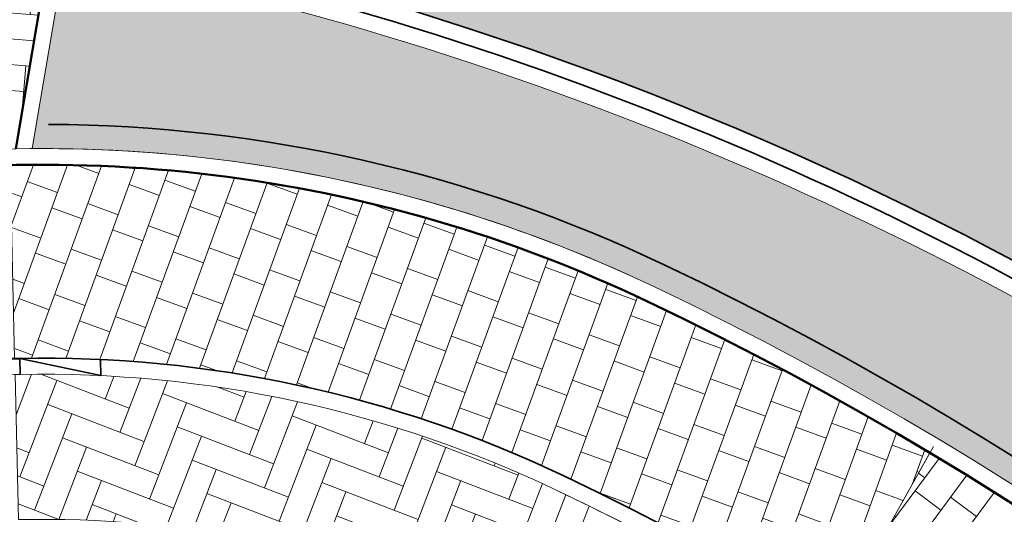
# Model space of a CAD drawing. Header units: metres. Extents: x 196674 to 197628, y 355499 to 356232.
# Tile 172 of 209: x 196731 to 196743, y 356113 to 356119. Entities that reach past the tile are written whole.
import ezdxf

# ---------------------------------------------------------------- set-up
doc = ezdxf.new("R2010")
doc.units = ezdxf.units.M
for name, color, linetype, lineweight, true_color in [('N-WE-GR-BEPLANTING_BEPLANTINGSPLAN_KRAGTEN-V', 7, 'Continuous', 5, 0xa3c04c), ('N-WE-VH-GESLOTENVERHARDING_ASFALT_RIJBAAN-V', 7, 'Continuous', 5, 0xd6d6d6), ('N-WE-VH-GOOT-TEGEL_200x200-G', 7, 'Continuous', 35, 0x00a5a5), ('N-WE-VH-KANTOPSLUITING_GELEIDEBAND_50 200-G', 1, 'Continuous', 35, 0xff0000), ('N-WE-VH-KANTOPSLUITING_OPSLUITBAND_200X250-G', 7, 'Continuous', 50, 0x0029a5), ('N-WE-VH-KANTOPSLUITING_TROTTOIRBAND_180X200-G', 6, 'Continuous', 35, 0xff00ff), ('N-WE-VH-KANTOPSLUITING_VERLOOPBAND_GELEIDEBAND_50 200_OPSLUITBAND_200X250-G', 1, 'Continuous', 35, 0xff0000), ('N-WE-VH-OPENVERHARDING_STRAATBAKSTEEN_ROOD_ELLEBOOG_LINGE-A', 7, 'Continuous', 5, 0xdaaea0), ('N-WE-VH-OPENVERHARDING_TEGEL_200x300_FIETSPAD_ROOD-A', 7, 'Continuous', 5, 0xe04d68)]:
    doc.layers.add(name, color=color, linetype=linetype, lineweight=lineweight, true_color=true_color)
doc.layers.add('N-WE-IE-TERREINAFSCHEIDING_KUNSTMATIG_HEKWERK_LAAG_PUBLIEKSAFRASTERING-G', color=210, linetype='IE-TERREINAFSCHEIDING-KUNSTMATIG-PUBLIEKSAFRASTERING', lineweight=35)
doc.layers.add('N-WE-VH-KANTOPSLUITING_ACHTERKANTBAND-G', color=50, linetype='Continuous', lineweight=18)
doc.layers.add('N-WE-VH-HULPLIJN-G', color=40, linetype='Continuous', lineweight=5, plot=False)
doc.linetypes.add('IE-TERREINAFSCHEIDING-KUNSTMATIG-PUBLIEKSAFRASTERING', pattern='A,1.5875,-0.635,[133,hekwerk_publieksafrastering.shx,S=0.635,R=0,X=-0.635,Y=0],-0.635,6.35', length=9.2075)

msp = doc.modelspace()

# ---------------------------------------------------------------- hatches: boundary and pattern name
at = {"layer": 'N-WE-GR-BEPLANTING_BEPLANTINGSPLAN_KRAGTEN-V'}
h = msp.add_hatch(color=256, dxfattribs=at)
h.dxf.hatch_style = 1
edge = h.paths.add_edge_path()
edge.add_arc((196723.3965497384, 356078.6762574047), 41.80580576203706, 77.73340540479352, 78.82429525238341)
edge.add_line((196731.4992831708, 356119.689317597), (196731.097049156, 356117.3014964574))
edge.add_arc((196731.2338909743, 356099.7020284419), 17.60000000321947, 64.51306870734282, 90.44548509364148, ccw=False)
edge.add_arc((196720.4762606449, 356077.1349420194), 42.60000000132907, 21.672323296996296, 64.5130687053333, ccw=False)
edge.add_line((196760.0649121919, 356092.8670324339), (196760.1083912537, 356092.7576205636))
edge.add_line((196760.1083912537, 356092.7576205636), (196762.7583700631, 356093.8106924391))
edge.add_line((196762.7583700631, 356093.8106924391), (196762.758367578, 356093.8106986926))
edge.add_arc((196749.1969409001, 356087.8834904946), 14.80013819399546, 23.60839542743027, 29.32391716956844)
edge.add_line((196762.1006620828, 356095.1318054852), (196759.8416625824, 356099.1533578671))
edge.add_arc((196723.3977156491, 356078.6819453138), 41.80000000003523, 29.32393503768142, 77.73331060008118)
at = {"layer": 'N-WE-VH-GESLOTENVERHARDING_ASFALT_RIJBAAN-V'}
h = msp.add_hatch(color=256, dxfattribs=at)
h.dxf.hatch_style = 1
edge = h.paths.add_edge_path()
edge.add_line((196734.2151566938, 356123.7102418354), (196733.3384328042, 356119.6944085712))
edge.add_arc((196723.397715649, 356078.6819453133), 42.200000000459, 43.718836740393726, 76.37524588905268, ccw=False)
edge.add_arc((196723.3977156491, 356078.6819453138), 42.20000000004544, 29.323935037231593, 43.718836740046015, ccw=False)
edge.add_line((196760.1904084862, 356099.3492565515), (196762.4494079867, 356095.3277041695))
edge.add_arc((196749.197063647, 356087.8835541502), 15.20000000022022, 21.672297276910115, 29.32393503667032, ccw=False)
edge.add_line((196763.3225944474, 356093.4968757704), (196768.8057407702, 356095.6758143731))
edge.add_line((196768.8057407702, 356095.6758143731), (196766.0444789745, 356102.6243362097))
edge.add_arc((196723.4820244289, 356085.7105115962), 45.80000000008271, 21.67229762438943, 40.68763914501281)
edge.add_arc((196723.4820244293, 356085.7105115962), 45.79999999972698, 40.68763914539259, 53.14324338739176)
edge.add_arc((196723.4820244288, 356085.7105115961), 45.80000000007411, 53.14324338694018, 74.4186229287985)
edge.add_line((196735.7842135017, 356129.8273580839), (196734.8748011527, 356126.2674522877))
edge.add_arc((196722.4872714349, 356082.7980480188), 45.20000000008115, 39.043735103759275, 74.09397250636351, ccw=False)
edge.add_arc((196757.0488800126, 356110.8291952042), 0.6999999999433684, -138.15525459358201, 39.04373521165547, ccw=False)
edge.add_arc((196723.8983718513, 356081.1426021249), 43.80000000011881, 41.84474550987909, 76.37636514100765)
at = {"layer": 'N-WE-VH-OPENVERHARDING_STRAATBAKSTEEN_ROOD_ELLEBOOG_LINGE-A', "true_color": 0xb05e45}
h = msp.add_hatch(dxfattribs=at)
h.set_pattern_fill('AVH-ROO_BSS_LINGEFRMT_ELLEBOOG', color=25, scale=4, angle=355.2476686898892, pattern_type=2)
h.set_pattern_definition([(355.2476686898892, (0, 0), (0.3454114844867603, 0.2923882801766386), [1.28, -0.64]), (265.2476686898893, (0.07953480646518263, 0.9566996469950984), (0.3454114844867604, 0.2923882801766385), [1.28, -0.64])])
edge = h.paths.add_edge_path()
edge.add_arc((196722.4872714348, 356082.7980480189), 44.80000000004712, 77.32213350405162, 84.15522635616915)
edge.add_arc((196698.3613330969, 356128.1919335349), 28.70000000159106, 354.1529566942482, 358.3492115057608, ccw=False)
edge.add_line((196726.9120184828, 356125.2681749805), (196728.487204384, 356125.1037510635))
edge.add_arc((196723.8983718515, 356081.1426021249), 44.20000000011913, 79.21793108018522, 84.04082896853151, ccw=False)
edge.add_arc((196698.3613330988, 356128.1919335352), 33.99999999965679, 353.8717531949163, 357.1574074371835)
edge = h.paths.add_edge_path()
edge.add_line((196733.4240925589, 356133.9905682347), (196730.576500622, 356135.0893741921))
edge.add_arc((196729.5685002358, 356132.4771078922), 2.79999999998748, 68.89979550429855, 178.2205960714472)
edge.add_arc((196727.5694646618, 356132.5392108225), 0.7999999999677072, 178.2205960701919, 264.0408289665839)
edge.add_line((196727.4864088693, 356131.7435339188), (196728.2784964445, 356131.6608527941))
edge.add_arc((196723.4820244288, 356085.7105115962), 46.20000000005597, 79.00409041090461, 84.0408289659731, ccw=False)
edge.add_line((196732.2941623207, 356131.0623166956), (196733.4240925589, 356133.9905682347))
edge = h.paths.add_edge_path(flags=17)
edge.add_arc((196723.3977155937, 356078.6819449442), 41.8000003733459, 79.09858582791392, 84.01598180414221)
edge.add_arc((196726.2124940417, 356105.5348226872), 14.79999998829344, 84.01598180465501, 88.57299032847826)
edge.add_arc((196726.561142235, 356119.5304807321), 0.8000000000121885, 88.57299032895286, 162.9258801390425)
edge.add_arc((196692.4389738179, 356130.0665566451), 34.91178149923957, 341.95741422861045, 342.83866066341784, ccw=False)
edge.add_arc((196727.3497479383, 356118.7092226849), 1.799999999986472, 162.3980374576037, 281.5494476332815)
edge.add_arc((196731.2338909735, 356099.7020284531), 17.59999999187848, 91.10732171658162, 101.54944763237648, ccw=False)
edge.add_line((196730.8937673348, 356117.2987416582), (196731.3029182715, 356119.7276243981))
h = msp.add_hatch(dxfattribs=at)
h.set_pattern_fill('AVH-ROO_BSS_LINGEFRMT_ELLEBOOG', color=25, scale=4, angle=68.93974736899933, pattern_type=2)
h.set_pattern_definition([(68.93974736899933, (0, 0), (-0.183633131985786, 0.4136168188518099), [1.28, -0.64]), (338.9397473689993, (-0.8958749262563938, 0.3449755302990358), (-0.183633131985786, 0.4136168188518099), [1.28, -0.64])])
edge = h.paths.add_edge_path()
edge.add_arc((196731.2338909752, 356099.7020284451), 14.7999999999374, 64.51306870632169, 91.11405089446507)
edge.add_arc((196731.2338909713, 356099.7020284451), 14.79999999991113, 91.11405087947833, 91.3584543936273)
edge.add_line((196730.883023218, 356114.4978688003), (196730.9256963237, 356112.6983747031))
edge.add_arc((196731.2338909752, 356099.7020284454), 12.99999999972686, 64.51306870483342, 91.35845440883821, ccw=False)
edge.add_arc((196720.4762606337, 356077.1349419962), 38.00000002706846, 60.60722806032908, 64.5130687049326, ccw=False)
edge.add_arc((196720.4762604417, 356077.1349416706), 38.00000040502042, 58.943309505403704, 60.60722804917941, ccw=False)
edge.add_line((196740.079926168, 356109.6879188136), (196740.9600089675, 356111.2590691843))
edge.add_arc((196720.4762606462, 356077.1349420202), 39.80000000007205, 59.02479770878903, 64.51306870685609)
at = {"layer": 'N-WE-VH-OPENVERHARDING_TEGEL_200x300_FIETSPAD_ROOD-A'}
h = msp.add_hatch(dxfattribs=at)
h.set_pattern_fill('AVH-TEGEL_200X300_HALFST', color=256, scale=2, angle=69.98107660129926, pattern_type=2)
h.set_pattern_definition([(69.98107660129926, (0, 0), (-0.3758318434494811, 0.1369321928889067), []), (159.9810766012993, (0, 0), (-0.20539828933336, -0.5637477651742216), [0.4, -0.4]), (159.9810766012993, (0.1369321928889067, 0.3758318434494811), (-0.20539828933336, -0.5637477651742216), [-0.4, 0.4])])
edge = h.paths.add_edge_path()
edge.add_arc((196731.233890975, 356099.7020284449), 17.40000000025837, 64.51306870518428, 91.35845440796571)
edge.add_line((196730.8213842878, 356117.0971380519), (196730.8782817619, 356114.6978125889))
edge.add_arc((196731.2338909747, 356099.7020284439), 15.00000000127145, 64.51306870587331, 91.35845440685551, ccw=False)
edge.add_arc((196720.476260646, 356077.1349420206), 39.99999999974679, 59.03339903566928, 64.5130687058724, ccw=False)
edge.add_line((196741.057793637, 356111.433637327), (196742.231177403, 356113.5283974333))
edge.add_arc((196720.4762606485, 356077.1349420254), 42.39999999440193, 59.13028306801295, 64.51306870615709)
h = msp.add_hatch(dxfattribs=at)
h.set_pattern_fill('AVH-TEGEL_200X300_HALFST', color=256, scale=2, angle=53.33694503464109, pattern_type=2)
h.set_pattern_definition([(53.33694503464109, (0, 0), (-0.3208643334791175, 0.2388432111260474), []), (143.3369450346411, (0, 0), (-0.3582648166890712, -0.4812965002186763), [0.4, -0.4]), (143.3369450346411, (0.2388432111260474, 0.3208643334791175), (-0.3582648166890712, -0.4812965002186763), [-0.4, 0.4])])
edge = h.paths.add_edge_path()
edge.add_line((196742.231177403, 356113.5283974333), (196741.057793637, 356111.433637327))
edge.add_arc((196720.476260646, 356077.1349420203), 40.00000000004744, 45.29363876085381, 59.03339903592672, ccw=False)
edge.add_line((196748.6152052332, 356105.5637970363), (196750.2774068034, 356107.2953745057))
edge.add_arc((196720.4762606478, 356077.1349420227), 42.39999999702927, 45.34330890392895, 59.13028306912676)

# ---------------------------------------------------------------- linework, layer by layer
at = {"layer": 'N-WE-IE-TERREINAFSCHEIDING_KUNSTMATIG_HEKWERK_LAAG_PUBLIEKSAFRASTERING-G', "ltscale": 0.2, "flags": 128}
msp.add_lwpolyline([(196760.3132514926, 356093.0542435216, 0.1886395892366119), (196738.9363542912, 356115.860062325, 0.11074077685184), (196731.2994999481, 356117.6019082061)], format="xyb", dxfattribs=at)
at = {"layer": 'N-WE-VH-GOOT-TEGEL_200x200-G', "ltscale": 0.1, "flags": 128}
msp.add_lwpolyline([(196733.911029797, 356126.5306187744, -0.1598011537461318), (196757.5925457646, 356111.2701345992, -0.9758505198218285), (196756.527411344, 356110.3622150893, 0.1576642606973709), (196733.2412667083, 356123.9345443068, 0.00660525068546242), (196732.1075479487, 356124.1664260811, 0.002848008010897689), (196731.6168984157, 356124.2571512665, 0.01828703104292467), (196728.4456764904, 356124.7059126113), (196726.4706292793, 356124.9120755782, 0.02562795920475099), (196726.6586898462, 356127.8051505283, -0.02920537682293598), (196731.8746367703, 356127.0124955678, -0.002819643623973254), (196732.3727037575, 356126.9038098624, -0.008755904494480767)], format="xyb", close=True, dxfattribs=at)
at = {"layer": 'N-WE-VH-GOOT-TEGEL_200x200-G', "ltscale": 0.2, "flags": 128}
msp.add_lwpolyline([(196725.7170592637, 356117.234662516, -0.2688880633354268), (196725.2587803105, 356119.3932215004, 0.00453733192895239), (196725.4140313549, 356119.8828110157, -0.3361303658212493), (196726.5902590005, 356120.7301274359, -0.0001599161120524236), (196726.5910263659, 356120.7301085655, -0.0003903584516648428), (196726.6147523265, 356120.7294989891, -0.01949587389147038), (196727.7971137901, 356120.6519976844, -0.02145946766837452), (196731.3785676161, 356120.1204057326, -0.005957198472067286), (196732.3636253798, 356119.9184881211, -0.1495155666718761), (196753.8973423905, 356107.8472117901, -0.06289233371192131), (196760.1904084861, 356099.3492565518), (196762.4494079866, 356095.3277041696, -0.03339897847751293), (196763.3225944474, 356093.4968757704), (196806.1984602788, 355985.602904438), (196822.2843167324, 355945.1240266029), (196826.309662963, 355934.9945380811), (196834.2309629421, 355915.0611677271), (196841.5430613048, 355896.6608085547), (196880.9310656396, 355797.5437848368, -0.02492249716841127)], format="xyb", dxfattribs=at)
at = {"layer": 'N-WE-VH-HULPLIJN-G', "flags": 128}
for points in [[(196734.2151566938, 356123.7102418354), (196733.3384328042, 356119.6944085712, -0.1434627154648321), (196753.8973423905, 356107.8472117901, -0.06289233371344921), (196760.1904084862, 356099.3492565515), (196762.4494079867, 356095.3277041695, -0.03339897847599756), (196763.3225944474, 356093.4968757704), (196768.8057407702, 356095.6758143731), (196766.0444789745, 356102.6243362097, 0.08316099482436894), (196758.2110194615, 356115.5691268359, 0.05440139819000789), (196750.953620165, 356122.3568132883, 0.09309894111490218), (196735.7842135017, 356129.8273580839), (196734.8748011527, 356126.2674522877, -0.1541391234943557), (196757.5925457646, 356111.2701345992, -0.9758505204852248), (196756.527411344, 356110.3622150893), (196756.527411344, 356110.3622150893, 0.1518232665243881)], [(196733.8099345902, 356126.1436048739, 0.007426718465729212), (196732.5174910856, 356126.4607860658, -0.01420282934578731), (196732.3641041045, 356124.5242961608, -0.005559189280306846), (196733.326589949, 356124.3253382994, -0.1576642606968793), (196756.8253934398, 356110.6290608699, 0.9758505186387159), (196757.28187962, 356111.0181692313, 0.1598011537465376)], [(196731.3029182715, 356119.7276243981, 0.02145948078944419), (196727.755409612, 356120.254177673, 0.0198863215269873), (196726.5810649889, 356120.3302326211, 0.3363083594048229), (196725.7964016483, 356119.7653675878, -0.003845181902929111), (196725.6340233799, 356119.253547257, 0.5724238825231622), (196727.7101323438, 356116.9456685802, -0.04559392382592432), (196730.8937673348, 356117.2987416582)], [(196732.2786404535, 356119.5276204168, 0.004759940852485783), (196731.4992831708, 356119.689317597), (196731.097049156, 356117.3014964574, -0.1136369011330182), (196738.8072627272, 356115.5892572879, -0.1891361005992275), (196760.0649121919, 356092.8670324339), (196760.1083912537, 356092.7576205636), (196762.7583700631, 356093.8106924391), (196762.758367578, 356093.8106986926, 0.02494383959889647), (196762.1006620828, 356095.1318054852), (196759.8416625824, 356099.1533578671, 0.2144242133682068)], [(196738.7212016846, 356115.4087205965, 0.1176737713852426), (196730.8213842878, 356117.0971380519), (196730.8782817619, 356114.6978125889, -0.1176737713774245), (196737.688469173, 356113.2422802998, -0.02391412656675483), (196741.057793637, 356111.433637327), (196742.231177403, 356113.5283974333, 0.02349115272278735)], [(196737.60240813, 356113.0617436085, 0.1165927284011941), (196730.9461400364, 356114.499230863, 0.001066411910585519), (196730.883023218, 356114.4978688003), (196730.9256963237, 356112.6983747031, -0.1176737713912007), (196736.8278587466, 356111.4369133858, -0.01704409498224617), (196739.126426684, 356110.2434198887, -0.007260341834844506), (196740.079926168, 356109.6879188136), (196740.9600089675, 356111.2590691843, 0.02395167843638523)], [(196742.231177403, 356113.5283974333), (196741.057793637, 356111.433637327, -0.0600229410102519), (196748.6152052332, 356105.5637970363), (196750.2774068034, 356107.2953745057, 0.0602296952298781)]]:
    msp.add_lwpolyline(points, format="xyb", close=True, dxfattribs=at)
msp.add_lwpolyline([(196740.0773124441, 356109.6832527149), (196742.2743537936, 356113.6054772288)], dxfattribs=at)
at = {"layer": 'N-WE-VH-KANTOPSLUITING_ACHTERKANTBAND-G', "flags": 128}
for points in [[(196733.8099345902, 356126.1436048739, -0.1598011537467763), (196757.2818796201, 356111.0181692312, -0.975850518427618), (196756.8253934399, 356110.6290608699, 0.1576642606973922), (196733.326589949, 356124.3253382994, 0.1576642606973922)], [(196760.3221330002, 356092.8425592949), (196760.1083913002, 356092.7576204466), (196760.0649121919, 356092.8670324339, 0.1891361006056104), (196738.8072627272, 356115.5892572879, 0.1630232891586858), (196727.7101323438, 356116.9456685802, -0.5753939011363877), (196725.6389562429, 356119.2688580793, 0.004537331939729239), (196725.7964016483, 356119.7653675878, -0.3363083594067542), (196726.581064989, 356120.3302326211)], [(196726.581064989, 356120.3302326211, -0.01988638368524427), (196727.7554132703, 356120.2541772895, -0.02145946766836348), (196731.3029197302, 356119.7276241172, -0.005956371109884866), (196732.2786404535, 356119.5276204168, -0.2144242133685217), (196759.8416625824, 356099.153357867), (196762.100662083, 356095.1318054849, -0.03339897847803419), (196762.9508699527, 356093.3491567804)], [(196730.9461400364, 356114.499230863, 0.004916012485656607), (196730.6552438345, 356114.4907122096, 0.07878194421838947), (196726.1091812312, 356113.5864567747)], [(196801.6951311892, 355980.5256850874), (196757.4628411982, 356091.8329983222, 0.1891361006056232), (196737.6024081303, 356113.0617436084, 0.1165927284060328), (196730.9461400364, 356114.499230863)]]:
    msp.add_lwpolyline(points, format="xyb", dxfattribs=at)
msp.add_lwpolyline([(196731.4992831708, 356119.689317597), (196731.097049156, 356117.3014964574)], dxfattribs=at)
at = {"layer": 'N-WE-VH-KANTOPSLUITING_GELEIDEBAND_50 200-G', "ltscale": 0.2, "flags": 128}
for points in [[(196732.3211329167, 356119.7230542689, -0.214424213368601), (196760.0160355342, 356099.2513072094), (196762.2750350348, 356095.2297548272, -0.03339897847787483), (196763.1367322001, 356093.4230162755), (196775.7786497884, 356061.6259228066)], [(196800.752661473, 355983.4389092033), (196757.6487034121, 356091.9068579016, 0.1891361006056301), (196737.688469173, 356113.2422802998, 0.1165927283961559), (196730.9422515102, 356114.6991930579)]]:
    msp.add_lwpolyline(points, format="xyb", dxfattribs=at)
at = {"layer": 'N-WE-VH-KANTOPSLUITING_OPSLUITBAND_200X250-G', "ltscale": 0.1, "flags": 128}
for points in [[(196760.3959928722, 356092.6566969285), (196759.996388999, 356092.4978987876), (196759.879049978, 356092.7931728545, 0.1891361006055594), (196738.7212016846, 356115.4087205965, 0.1630232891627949), (196727.7501750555, 356116.7497181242, -0.5753939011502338), (196725.4488682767, 356119.3310397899, 0.004537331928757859), (196725.6052165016, 356119.8240893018, -0.3361303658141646), (196726.5854062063, 356120.5301863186)], [(196730.9422515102, 356114.6991930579, 0.08373038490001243), (196726.0399283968, 356113.7740841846, 0.07534273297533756)]]:
    msp.add_lwpolyline(points, format="xyb", dxfattribs=at)
msp.add_lwpolyline([(196731.3029182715, 356119.7276243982), (196730.8937673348, 356117.2987416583)], dxfattribs=at)
at = {"layer": 'N-WE-VH-KANTOPSLUITING_TROTTOIRBAND_180X200-G', "ltscale": 0.2, "flags": 128}
msp.add_lwpolyline([(196733.8604821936, 356126.3371118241, -0.1598011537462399), (196757.4372126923, 356111.1441519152, -0.9758505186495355), (196756.6764023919, 356110.4956379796, 0.1576642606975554), (196733.2839283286, 356124.1299413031, 0.1576642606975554)], format="xyb", dxfattribs=at)
at = {"layer": 'N-WE-VH-KANTOPSLUITING_VERLOOPBAND_GELEIDEBAND_50 200_OPSLUITBAND_200X250-G', "flags": 128}
msp.add_lwpolyline([(196731.9427112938, 356114.6852715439), (196731.94659982, 356114.485309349), (196730.9422515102, 356114.6991930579), (196730.9461400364, 356114.499230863)], dxfattribs=at)

doc.saveas('drawing.dxf')
